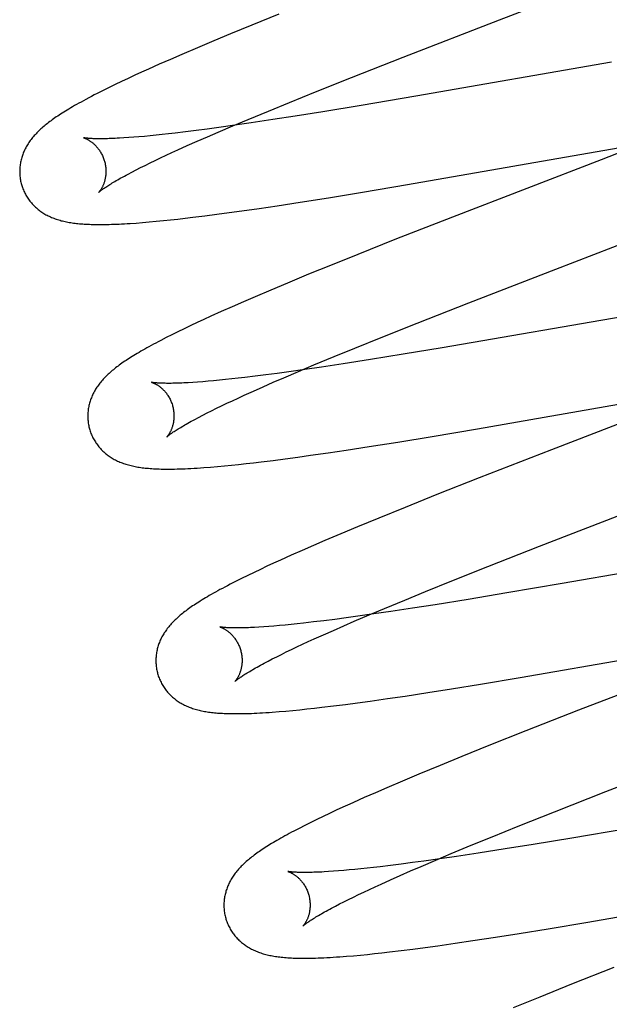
# Model space of a CAD drawing. Header units: inches. Extents: x 0 to 268, y 0 to 174.
# Tile 50 of 85: x 84.061 to 84.198, y 90.05 to 90.279. Entities that reach past the tile are written whole.
import ezdxf

# ---------------------------------------------------------------- set-up
doc = ezdxf.new("R2010")
doc.units = ezdxf.units.IN
doc.header["$LTSCALE"] = 14.749625
doc.header["$MEASUREMENT"] = 0
doc.linetypes.add('HIDDEN', pattern=[0.2, 0.1, -0.1])
doc.layers.add('DEFAULT_2', color=8, linetype='HIDDEN')

msp = doc.modelspace()

# ---------------------------------------------------------------- linework, layer by layer
at = {"layer": 'DEFAULT_2', "color": 8, "linetype": 'HIDDEN'}
for p, q in [((84.12101, 90.28017), (84.11481, 90.27767)), ((84.11481, 90.27767), (84.10981, 90.27561)), ((84.10981, 90.27561), (84.10593, 90.274)), ((84.10216, 90.27241), (84.09852, 90.27085)), ((84.10593, 90.274), (84.10216, 90.27241)), ((84.09852, 90.27085), (84.09588, 90.26971)), ((84.13793, 90.26549), (84.14991, 90.2702)), ((84.09331, 90.26857), (84.09082, 90.26746)), ((84.09588, 90.26971), (84.09331, 90.26857)), ((84.19817, 90.26907), (84.15282, 90.26117)), ((84.08608, 90.26528), (84.08457, 90.26457)), ((84.08762, 90.266), (84.08608, 90.26528)), ((84.0892, 90.26673), (84.08762, 90.266)), ((84.09082, 90.26746), (84.0892, 90.26673)), ((84.12953, 90.26215), (84.13793, 90.26549)), ((84.08168, 90.26317), (84.08029, 90.26248)), ((84.0831, 90.26387), (84.08168, 90.26317)), ((84.08457, 90.26457), (84.0831, 90.26387)), ((84.08029, 90.26248), (84.07892, 90.26179)), ((84.12348, 90.2597), (84.12953, 90.26215)), ((84.15282, 90.26117), (84.14016, 90.25902)), ((84.11861, 90.25771), (84.12348, 90.2597)), ((84.14016, 90.25902), (84.13127, 90.25755)), ((84.11395, 90.25578), (84.11861, 90.25771)), ((84.12483, 90.25652), (84.11964, 90.25571)), ((84.13127, 90.25755), (84.12483, 90.25652)), ((84.10711, 90.25388), (84.10444, 90.25351)), ((84.10694, 90.25281), (84.11037, 90.25427)), ((84.11081, 90.2544), (84.10711, 90.25388)), ((84.11037, 90.25427), (84.11395, 90.25578)), ((84.11465, 90.25496), (84.11081, 90.2544)), ((84.11964, 90.25571), (84.11465, 90.25496)), ((84.08621, 90.25154), (84.0851, 90.25146)), ((84.08737, 90.25162), (84.08621, 90.25154)), ((84.08858, 90.25172), (84.08737, 90.25162)), ((84.08986, 90.25183), (84.08858, 90.25172)), ((84.09118, 90.25196), (84.08986, 90.25183)), ((84.09256, 90.2521), (84.09118, 90.25196)), ((84.09399, 90.25225), (84.09256, 90.2521)), ((84.09547, 90.25241), (84.09399, 90.25225)), ((84.097, 90.25258), (84.09547, 90.25241)), ((84.09938, 90.25287), (84.097, 90.25258)), ((84.10186, 90.25318), (84.09938, 90.25287)), ((84.10444, 90.25351), (84.10186, 90.25318)), ((84.10209, 90.2507), (84.10447, 90.25174)), ((84.10447, 90.25174), (84.10694, 90.25281)), ((84.20927, 90.25168), (84.19578, 90.24641)), ((84.09764, 90.2487), (84.09981, 90.24968)), ((84.09981, 90.24968), (84.10209, 90.2507)), ((84.09361, 90.24683), (84.0949, 90.24744)), ((84.0949, 90.24744), (84.09625, 90.24806)), ((84.09625, 90.24806), (84.09764, 90.2487)), ((84.15085, 90.24064), (84.19979, 90.24915)), ((84.08896, 90.24456), (84.09004, 90.2451)), ((84.09004, 90.2451), (84.09118, 90.24566)), ((84.09118, 90.24566), (84.09237, 90.24624)), ((84.09237, 90.24624), (84.09361, 90.24683)), ((84.19578, 90.24641), (84.16132, 90.23306)), ((84.08606, 90.24306), (84.08697, 90.24354)), ((84.08697, 90.24354), (84.08794, 90.24404)), ((84.08794, 90.24404), (84.08896, 90.24456)), ((84.14043, 90.23888), (84.15085, 90.24064)), ((84.13254, 90.23759), (84.14043, 90.23888)), ((84.11649, 90.23511), (84.12063, 90.23573)), ((84.12063, 90.23573), (84.12596, 90.23655)), ((84.12596, 90.23655), (84.13254, 90.23759)), ((84.10112, 90.23303), (84.10385, 90.23337)), ((84.10385, 90.23337), (84.10664, 90.23373)), ((84.10664, 90.23373), (84.10952, 90.23412)), ((84.10952, 90.23412), (84.11246, 90.23453)), ((84.11246, 90.23453), (84.11649, 90.23511)), ((84.08793, 90.2317), (84.08942, 90.23182)), ((84.08942, 90.23182), (84.09098, 90.23195)), ((84.09098, 90.23195), (84.0926, 90.2321)), ((84.0926, 90.2321), (84.09425, 90.23226)), ((84.09425, 90.23226), (84.09591, 90.23243)), ((84.09591, 90.23243), (84.09761, 90.23262)), ((84.09761, 90.23262), (84.09935, 90.23282)), ((84.09935, 90.23282), (84.10112, 90.23303)), ((84.16132, 90.23306), (84.14798, 90.22784)), ((84.18526, 90.221), (84.20834, 90.22994)), ((84.14798, 90.22784), (84.13934, 90.2244)), ((84.13934, 90.2244), (84.13305, 90.22187)), ((84.13305, 90.22187), (84.12796, 90.21979)), ((84.12796, 90.21979), (84.12303, 90.21776)), ((84.16512, 90.21318), (84.18526, 90.221)), ((84.12303, 90.21776), (84.11922, 90.21615)), ((84.11922, 90.21615), (84.11552, 90.21458)), ((84.11283, 90.21342), (84.11022, 90.21228)), ((84.11552, 90.21458), (84.11283, 90.21342)), ((84.15313, 90.20847), (84.16512, 90.21318)), ((84.22258, 90.21375), (84.15896, 90.20273)), ((84.10769, 90.21115), (84.10524, 90.21005)), ((84.11022, 90.21228), (84.10769, 90.21115)), ((84.10211, 90.20861), (84.10059, 90.20789)), ((84.10366, 90.20933), (84.10211, 90.20861)), ((84.10524, 90.21005), (84.10366, 90.20933)), ((84.14474, 90.20512), (84.15313, 90.20847)), ((84.09762, 90.20646), (84.09622, 90.20576)), ((84.09909, 90.20717), (84.09762, 90.20646)), ((84.10059, 90.20789), (84.09909, 90.20717)), ((84.09489, 90.20509), (84.09364, 90.20445)), ((84.09622, 90.20576), (84.09489, 90.20509)), ((84.13869, 90.20268), (84.14474, 90.20512)), ((84.13384, 90.20069), (84.13869, 90.20268)), ((84.14992, 90.20123), (84.14229, 90.19999)), ((84.15896, 90.20273), (84.14992, 90.20123)), ((84.12919, 90.19876), (84.13384, 90.20069)), ((84.136, 90.199), (84.13096, 90.19824)), ((84.14229, 90.19999), (84.136, 90.199)), ((84.12065, 90.19678), (84.11805, 90.19644)), ((84.12335, 90.19715), (84.12065, 90.19678)), ((84.12221, 90.19579), (84.12562, 90.19725)), ((84.12708, 90.19767), (84.12335, 90.19715)), ((84.12562, 90.19725), (84.12919, 90.19876)), ((84.13096, 90.19824), (84.12708, 90.19767)), ((84.10221, 90.19476), (84.1011, 90.19468)), ((84.10339, 90.19485), (84.10221, 90.19476)), ((84.10462, 90.19495), (84.10339, 90.19485)), ((84.10591, 90.19507), (84.10462, 90.19495)), ((84.10725, 90.19519), (84.10591, 90.19507)), ((84.10865, 90.19534), (84.10725, 90.19519)), ((84.1101, 90.19549), (84.10865, 90.19534)), ((84.11159, 90.19565), (84.1101, 90.19549)), ((84.11314, 90.19583), (84.11159, 90.19565)), ((84.11554, 90.19612), (84.11314, 90.19583)), ((84.11805, 90.19644), (84.11554, 90.19612)), ((84.11739, 90.19369), (84.11975, 90.19473)), ((84.11975, 90.19473), (84.12221, 90.19579)), ((84.11297, 90.1917), (84.11513, 90.19268)), ((84.11513, 90.19268), (84.11739, 90.19369)), ((84.16709, 90.18392), (84.21631, 90.19249)), ((84.10776, 90.18925), (84.10898, 90.18984)), ((84.10898, 90.18984), (84.11026, 90.19044)), ((84.11026, 90.19044), (84.11159, 90.19106)), ((84.11159, 90.19106), (84.11297, 90.1917)), ((84.10339, 90.18708), (84.1044, 90.18759)), ((84.1044, 90.18759), (84.10546, 90.18813)), ((84.10546, 90.18813), (84.10658, 90.18868)), ((84.10658, 90.18868), (84.10776, 90.18925)), ((84.21192, 90.18975), (84.18428, 90.17906)), ((84.10155, 90.18611), (84.10244, 90.18658)), ((84.10244, 90.18658), (84.10339, 90.18708)), ((84.15659, 90.18215), (84.16709, 90.18392)), ((84.142, 90.17979), (84.14863, 90.18085)), ((84.14863, 90.18085), (84.15659, 90.18215)), ((84.1284, 90.17776), (84.13246, 90.17834)), ((84.13246, 90.17834), (84.13663, 90.17897)), ((84.13663, 90.17897), (84.142, 90.17979)), ((84.18428, 90.17906), (84.16752, 90.17252)), ((84.11519, 90.17603), (84.11697, 90.17624)), ((84.11697, 90.17624), (84.11972, 90.17659)), ((84.11972, 90.17659), (84.12254, 90.17695)), ((84.12254, 90.17695), (84.12543, 90.17734)), ((84.12543, 90.17734), (84.1284, 90.17776)), ((84.10521, 90.17503), (84.10681, 90.17516)), ((84.10681, 90.17516), (84.10842, 90.17531)), ((84.10842, 90.17531), (84.11005, 90.17547)), ((84.11005, 90.17547), (84.11172, 90.17564)), ((84.11172, 90.17564), (84.11343, 90.17583)), ((84.11343, 90.17583), (84.11519, 90.17603)), ((84.16752, 90.17252), (84.15772, 90.16864)), ((84.15772, 90.16864), (84.15033, 90.16568)), ((84.15033, 90.16568), (84.1442, 90.16319)), ((84.1442, 90.16319), (84.13927, 90.16115)), ((84.13927, 90.16115), (84.13545, 90.15955)), ((84.13174, 90.15798), (84.12905, 90.15682)), ((84.13545, 90.15955), (84.13174, 90.15798)), ((84.12643, 90.15567), (84.12389, 90.15455)), ((84.12905, 90.15682), (84.12643, 90.15567)), ((84.16955, 90.15193), (84.18153, 90.15663)), ((84.23446, 90.15629), (84.18675, 90.14799)), ((84.12143, 90.15344), (84.11984, 90.15271)), ((84.12389, 90.15455), (84.12143, 90.15344)), ((84.11677, 90.15128), (84.11529, 90.15058)), ((84.11829, 90.15199), (84.11677, 90.15128)), ((84.11984, 90.15271), (84.11829, 90.15199)), ((84.16115, 90.14858), (84.16955, 90.15193)), ((84.1124, 90.14916), (84.11102, 90.14847)), ((84.11383, 90.14987), (84.1124, 90.14916)), ((84.11529, 90.15058), (84.11383, 90.14987)), ((84.11102, 90.14847), (84.10972, 90.14781)), ((84.15509, 90.14613), (84.16115, 90.14858)), ((84.18675, 90.14799), (84.17395, 90.1458)), ((84.14556, 90.14221), (84.15023, 90.14415)), ((84.15023, 90.14415), (84.15509, 90.14613)), ((84.16493, 90.1443), (84.15731, 90.14308)), ((84.17395, 90.1458), (84.16493, 90.1443)), ((84.14198, 90.1407), (84.14556, 90.14221)), ((84.15206, 90.14226), (84.14701, 90.14149)), ((84.15731, 90.14308), (84.15206, 90.14226)), ((84.13403, 90.13967), (84.13151, 90.13935)), ((84.13665, 90.14002), (84.13403, 90.13967)), ((84.13936, 90.14039), (84.13665, 90.14002)), ((84.13855, 90.13924), (84.14198, 90.1407)), ((84.14311, 90.14092), (84.13936, 90.14039)), ((84.14701, 90.14149), (84.14311, 90.14092)), ((84.11754, 90.13794), (84.11644, 90.13786)), ((84.11869, 90.13802), (84.11754, 90.13794)), ((84.11991, 90.13812), (84.11869, 90.13802)), ((84.12118, 90.13823), (84.11991, 90.13812)), ((84.1225, 90.13835), (84.12118, 90.13823)), ((84.12388, 90.13849), (84.1225, 90.13835)), ((84.1253, 90.13863), (84.12388, 90.13849)), ((84.12678, 90.1388), (84.1253, 90.13863)), ((84.1291, 90.13906), (84.12678, 90.1388)), ((84.13151, 90.13935), (84.1291, 90.13906)), ((84.1337, 90.13712), (84.13608, 90.13817)), ((84.13608, 90.13817), (84.13855, 90.13924)), ((84.12785, 90.13449), (84.12924, 90.13513)), ((84.12924, 90.13513), (84.13142, 90.13611)), ((84.13142, 90.13611), (84.1337, 90.13712)), ((84.17699, 90.12613), (84.23198, 90.13567)), ((84.12278, 90.13209), (84.12397, 90.13267)), ((84.12397, 90.13267), (84.12521, 90.13326)), ((84.12521, 90.13326), (84.12651, 90.13387)), ((84.12651, 90.13387), (84.12785, 90.13449)), ((84.22728, 90.1328), (84.19055, 90.11856)), ((84.11856, 90.12997), (84.11953, 90.13047)), ((84.11953, 90.13047), (84.12056, 90.13099)), ((84.12056, 90.13099), (84.12164, 90.13153)), ((84.12164, 90.13153), (84.12278, 90.13209)), ((84.11765, 90.12949), (84.11856, 90.12997)), ((84.1678, 90.12461), (84.17699, 90.12613)), ((84.15564, 90.12267), (84.16109, 90.12352)), ((84.16109, 90.12352), (84.1678, 90.12461)), ((84.14224, 90.12069), (84.14623, 90.12126)), ((84.14623, 90.12126), (84.15035, 90.12186)), ((84.15035, 90.12186), (84.15564, 90.12267)), ((84.12757, 90.11886), (84.12928, 90.11905)), ((84.12928, 90.11905), (84.13103, 90.11925)), ((84.13103, 90.11925), (84.13372, 90.11957)), ((84.13372, 90.11957), (84.13648, 90.11992)), ((84.13648, 90.11992), (84.13932, 90.12029)), ((84.13932, 90.12029), (84.14224, 90.12069)), ((84.12108, 90.11824), (84.12265, 90.11838)), ((84.12265, 90.11838), (84.12425, 90.11852)), ((84.12425, 90.11852), (84.12589, 90.11868)), ((84.12589, 90.11868), (84.12757, 90.11886)), ((84.19055, 90.11856), (84.17836, 90.11378)), ((84.17836, 90.11378), (84.16975, 90.11035)), ((84.16975, 90.11035), (84.16349, 90.10782)), ((84.16349, 90.10782), (84.15844, 90.10576)), ((84.19693, 90.09969), (84.21704, 90.10749)), ((84.15844, 90.10576), (84.15354, 90.10373)), ((84.15354, 90.10373), (84.14975, 90.10213)), ((84.14975, 90.10213), (84.14609, 90.10057)), ((84.14343, 90.09941), (84.14085, 90.09828)), ((84.14609, 90.10057), (84.14343, 90.09941)), ((84.18495, 90.09498), (84.19693, 90.09969)), ((84.13592, 90.09605), (84.13435, 90.09533)), ((84.14085, 90.09828), (84.13834, 90.09716)), ((84.13134, 90.09391), (84.12988, 90.09321)), ((84.13283, 90.09462), (84.13134, 90.09391)), ((84.13435, 90.09533), (84.13283, 90.09462)), ((84.17656, 90.09164), (84.18495, 90.09498)), ((84.12704, 90.0918), (84.12574, 90.09113)), ((84.12844, 90.0925), (84.12704, 90.0918)), ((84.12988, 90.09321), (84.12844, 90.0925)), ((84.17052, 90.08919), (84.17656, 90.09164)), ((84.16566, 90.08721), (84.17052, 90.08919)), ((84.20176, 90.09106), (84.18904, 90.08889)), ((84.16101, 90.08527), (84.16566, 90.08721)), ((84.18007, 90.08741), (84.17357, 90.08636)), ((84.18904, 90.08889), (84.18007, 90.08741)), ((84.15744, 90.08377), (84.16101, 90.08527)), ((84.16229, 90.08462), (84.15842, 90.08406)), ((84.1673, 90.08538), (84.16229, 90.08462)), ((84.17357, 90.08636), (84.1673, 90.08538)), ((84.14694, 90.08252), (84.14454, 90.08223)), ((84.14943, 90.08283), (84.14694, 90.08252)), ((84.15202, 90.08317), (84.14943, 90.08283)), ((84.15156, 90.08124), (84.15402, 90.08231)), ((84.15471, 90.08353), (84.15202, 90.08317)), ((84.15402, 90.08231), (84.15744, 90.08377)), ((84.15842, 90.08406), (84.15471, 90.08353)), ((84.13369, 90.08117), (84.13258, 90.08109)), ((84.13486, 90.08126), (84.13369, 90.08117)), ((84.13608, 90.08136), (84.13486, 90.08126)), ((84.13736, 90.08147), (84.13608, 90.08136)), ((84.1387, 90.0816), (84.13736, 90.08147)), ((84.14008, 90.08174), (84.1387, 90.0816)), ((84.14152, 90.08189), (84.14008, 90.08174)), ((84.14301, 90.08205), (84.14152, 90.08189)), ((84.14454, 90.08223), (84.14301, 90.08205)), ((84.14693, 90.07919), (84.14919, 90.0802)), ((84.14919, 90.0802), (84.15156, 90.08124)), ((84.19269, 90.06933), (84.25538, 90.08019)), ((84.14338, 90.07758), (84.14476, 90.07821)), ((84.14476, 90.07821), (84.14693, 90.07919)), ((84.13835, 90.07519), (84.13953, 90.07576)), ((84.13953, 90.07576), (84.14076, 90.07635)), ((84.14076, 90.07635), (84.14205, 90.07696)), ((84.14205, 90.07696), (84.14338, 90.07758)), ((84.13417, 90.07308), (84.13513, 90.07358)), ((84.13513, 90.07358), (84.13615, 90.0741)), ((84.13615, 90.0741), (84.13722, 90.07463)), ((84.13722, 90.07463), (84.13835, 90.07519)), ((84.13327, 90.0726), (84.13417, 90.07308)), ((84.18349, 90.0678), (84.19269, 90.06933)), ((84.17132, 90.06586), (84.17677, 90.06672)), ((84.17677, 90.06672), (84.18349, 90.0678)), ((84.15792, 90.06388), (84.16191, 90.06445)), ((84.16191, 90.06445), (84.16603, 90.06506)), ((84.16603, 90.06506), (84.17132, 90.06586)), ((84.13834, 90.06157), (84.13995, 90.06172)), ((84.13995, 90.06172), (84.14158, 90.06188)), ((84.14158, 90.06188), (84.14325, 90.06206)), ((84.14325, 90.06206), (84.14496, 90.06224)), ((84.14496, 90.06224), (84.14671, 90.06244)), ((84.14671, 90.06244), (84.1494, 90.06276)), ((84.1494, 90.06276), (84.15216, 90.06311)), ((84.15216, 90.06311), (84.155, 90.06349)), ((84.155, 90.06349), (84.15792, 90.06388)), ((84.13675, 90.06144), (84.13834, 90.06157)), ((84.19875, 90.0588), (84.18894, 90.05492)), ((84.18894, 90.05492), (84.18155, 90.05195)), ((84.18155, 90.05195), (84.17543, 90.04946))]:
    msp.add_line(p, q, dxfattribs=at)
for points in [[(84.14991, 90.2702), (84.17226, 90.27887), (84.19722, 90.28855)], [(84.07892, 90.26179), (84.07824, 90.26144), (84.07757, 90.26109), (84.07693, 90.26075), (84.07631, 90.26042), (84.07573, 90.26011), (84.07517, 90.2598), (84.07465, 90.25951), (84.07414, 90.25923), (84.07366, 90.25896), (84.0732, 90.25869), (84.07276, 90.25843), (84.07234, 90.25818), (84.07193, 90.25793), (84.07154, 90.25769), (84.07116, 90.25746), (84.07079, 90.25722), (84.07043, 90.257), (84.07008, 90.25677), (84.06974, 90.25655), (84.06942, 90.25633), (84.0691, 90.25611), (84.06879, 90.25589), (84.06849, 90.25568), (84.0682, 90.25546), (84.06791, 90.25525), (84.06763, 90.25504), (84.06736, 90.25483), (84.06709, 90.25462), (84.06683, 90.2544), (84.06657, 90.25419), (84.06632, 90.25398)], [(84.06632, 90.25398), (84.06608, 90.25376), (84.06584, 90.25355), (84.0656, 90.25333), (84.06537, 90.25311), (84.06515, 90.25289), (84.06493, 90.25267), (84.06472, 90.25245), (84.06451, 90.25222), (84.06431, 90.252), (84.06411, 90.25177), (84.06392, 90.25154), (84.06373, 90.25131), (84.06356, 90.25108), (84.06338, 90.25085), (84.06321, 90.25061), (84.06305, 90.25037), (84.0629, 90.25013), (84.06274, 90.24989), (84.0626, 90.24965), (84.06246, 90.2494), (84.06232, 90.24915), (84.0622, 90.2489), (84.06208, 90.24865), (84.06196, 90.2484), (84.06185, 90.24815), (84.06175, 90.2479), (84.06166, 90.24765), (84.06157, 90.2474), (84.06148, 90.24714), (84.0614, 90.24689), (84.06133, 90.24663), (84.06126, 90.24637), (84.0612, 90.2461), (84.06115, 90.24584), (84.0611, 90.24557), (84.06106, 90.2453), (84.06102, 90.24503), (84.06099, 90.24476), (84.06097, 90.24448), (84.06095, 90.24421), (84.06094, 90.24393), (84.06093, 90.24366), (84.06094, 90.24338), (84.06095, 90.2431), (84.06097, 90.24283), (84.06099, 90.24255), (84.06102, 90.24227), (84.06106, 90.242), (84.0611, 90.24172), (84.06115, 90.24145), (84.06121, 90.24117), (84.06128, 90.2409), (84.06134, 90.24067)], [(84.07576, 90.2515), (84.07575, 90.2515), (84.07574, 90.2515), (84.07575, 90.2515), (84.07577, 90.25149), (84.07579, 90.25149), (84.07582, 90.25148), (84.07586, 90.25147), (84.07591, 90.25145), (84.07596, 90.25143), (84.07601, 90.25141), (84.07608, 90.25139), (84.07614, 90.25136), (84.07622, 90.25133), (84.07629, 90.2513), (84.07637, 90.25126), (84.07646, 90.25122), (84.07655, 90.25117), (84.07664, 90.25112), (84.07674, 90.25107), (84.07684, 90.25102), (84.07695, 90.25095), (84.07705, 90.25089), (84.07716, 90.25082), (84.07728, 90.25074), (84.07739, 90.25066), (84.07751, 90.25058), (84.07763, 90.25049), (84.07775, 90.2504), (84.07788, 90.25029), (84.078, 90.25019), (84.07813, 90.25008), (84.07826, 90.24996), (84.07839, 90.24983), (84.07852, 90.2497), (84.07865, 90.24956), (84.07878, 90.24942), (84.07891, 90.24926), (84.07904, 90.2491), (84.07917, 90.24894), (84.0793, 90.24877), (84.07942, 90.24859), (84.07955, 90.2484), (84.07967, 90.24821), (84.07979, 90.24801), (84.0799, 90.2478), (84.08001, 90.24759), (84.08011, 90.24738), (84.08021, 90.24716), (84.0803, 90.24693), (84.08039, 90.2467), (84.08047, 90.24647), (84.08055, 90.24624), (84.08061, 90.24603)], [(84.0851, 90.25146), (84.08406, 90.2514), (84.08356, 90.25137), (84.08308, 90.25135), (84.08261, 90.25133), (84.08216, 90.25131), (84.08172, 90.2513), (84.0813, 90.25128), (84.0809, 90.25128), (84.08051, 90.25127), (84.08013, 90.25126), (84.07977, 90.25126), (84.07943, 90.25126), (84.07911, 90.25126), (84.0788, 90.25127), (84.0785, 90.25127), (84.07823, 90.25128), (84.07797, 90.25129), (84.07772, 90.2513), (84.07749, 90.25131), (84.07728, 90.25133), (84.07708, 90.25134), (84.0769, 90.25135), (84.07673, 90.25137), (84.07658, 90.25138), (84.07644, 90.2514), (84.07632, 90.25141), (84.0762, 90.25142), (84.07611, 90.25144), (84.07602, 90.25145), (84.07595, 90.25146), (84.07589, 90.25147), (84.07584, 90.25148), (84.0758, 90.25149), (84.07576, 90.2515)], [(84.08061, 90.24603), (84.08067, 90.24582), (84.08072, 90.24558), (84.08077, 90.24533), (84.08082, 90.24509), (84.08085, 90.24485), (84.08088, 90.24461), (84.0809, 90.24437), (84.08092, 90.24413), (84.08093, 90.2439), (84.08093, 90.24367), (84.08092, 90.24344), (84.08091, 90.24321), (84.0809, 90.24299), (84.08088, 90.24278), (84.08085, 90.24257), (84.08082, 90.24237), (84.08079, 90.24217), (84.08075, 90.24198), (84.08071, 90.24179), (84.08067, 90.24161), (84.08062, 90.24144), (84.08057, 90.24127), (84.08052, 90.2411), (84.08046, 90.24095), (84.08041, 90.2408), (84.08035, 90.24065), (84.0803, 90.24051), (84.08024, 90.24038), (84.08018, 90.24025), (84.08012, 90.24013), (84.08006, 90.24002), (84.08001, 90.2399), (84.07995, 90.2398), (84.07989, 90.2397), (84.07984, 90.2396), (84.07978, 90.23951), (84.07973, 90.23943), (84.07967, 90.23935), (84.07962, 90.23928), (84.07957, 90.23921), (84.07953, 90.23915), (84.07948, 90.23909), (84.07944, 90.23904), (84.07941, 90.23899), (84.07937, 90.23895), (84.07934, 90.23892), (84.07932, 90.23889), (84.0793, 90.23886), (84.07928, 90.23885), (84.07927, 90.23884), (84.07927, 90.23883)], [(84.07927, 90.23883), (84.07928, 90.23884), (84.07929, 90.23886), (84.07931, 90.23888), (84.07935, 90.23891), (84.07939, 90.23894), (84.07944, 90.23898), (84.07949, 90.23903), (84.07956, 90.23909), (84.07964, 90.23915), (84.07974, 90.23922), (84.07984, 90.2393), (84.07995, 90.23939), (84.08008, 90.23948), (84.08022, 90.23958), (84.08037, 90.23969), (84.08054, 90.23981), (84.08072, 90.23993), (84.08092, 90.24006), (84.08113, 90.2402), (84.08135, 90.24035), (84.08159, 90.2405), (84.08184, 90.24066), (84.08211, 90.24082), (84.0824, 90.241), (84.08269, 90.24118), (84.08301, 90.24136), (84.08334, 90.24155), (84.08368, 90.24175), (84.08404, 90.24196), (84.08441, 90.24217), (84.0848, 90.24238), (84.08521, 90.2426), (84.08562, 90.24283), (84.08606, 90.24306)], [(84.06134, 90.24067), (84.06141, 90.24045), (84.06149, 90.24018), (84.06158, 90.23992), (84.06168, 90.23965), (84.06178, 90.2394), (84.06189, 90.23914), (84.06201, 90.23889), (84.06213, 90.23864), (84.06226, 90.23839), (84.06239, 90.23815), (84.06253, 90.23791), (84.06268, 90.23768), (84.06283, 90.23745), (84.06298, 90.23722), (84.06314, 90.237), (84.06331, 90.23678), (84.06348, 90.23657), (84.06365, 90.23636), (84.06383, 90.23616), (84.06402, 90.23596), (84.0642, 90.23576), (84.0644, 90.23558), (84.06459, 90.23539), (84.06479, 90.23521), (84.06499, 90.23504), (84.0652, 90.23487), (84.06541, 90.2347), (84.06563, 90.23454), (84.06585, 90.23438), (84.06607, 90.23423), (84.06631, 90.23407), (84.06654, 90.23393), (84.06678, 90.23378), (84.06703, 90.23364), (84.06728, 90.23351), (84.06754, 90.23338), (84.06779, 90.23326), (84.06805, 90.23314), (84.06832, 90.23302), (84.06859, 90.23291), (84.06886, 90.2328), (84.06913, 90.2327), (84.06942, 90.2326), (84.0697, 90.23251), (84.06999, 90.23242), (84.07028, 90.23234), (84.07058, 90.23225), (84.07088, 90.23218), (84.07118, 90.23211), (84.07149, 90.23204), (84.0718, 90.23197), (84.07211, 90.23191), (84.07243, 90.23185), (84.07276, 90.2318), (84.07309, 90.23175), (84.07342, 90.2317), (84.07376, 90.23166), (84.0741, 90.23162), (84.07445, 90.23158), (84.07481, 90.23155), (84.07517, 90.23151), (84.07554, 90.23148), (84.07592, 90.23146), (84.0763, 90.23144), (84.0767, 90.23142), (84.0771, 90.2314), (84.07751, 90.23138), (84.07793, 90.23137), (84.07836, 90.23136), (84.0788, 90.23136), (84.07926, 90.23135), (84.07972, 90.23135), (84.0802, 90.23135), (84.08069, 90.23136), (84.0812, 90.23137), (84.08172, 90.23138), (84.08226, 90.2314), (84.08281, 90.23142), (84.08338, 90.23144), (84.08397, 90.23146), (84.08458, 90.23149), (84.08521, 90.23153), (84.08586, 90.23156), (84.08653, 90.23161), (84.08793, 90.2317)], [(84.09364, 90.20445), (84.09305, 90.20414), (84.09248, 90.20384), (84.09194, 90.20354), (84.09141, 90.20326), (84.0909, 90.20298), (84.09041, 90.20271), (84.08994, 90.20244), (84.08948, 90.20218), (84.08904, 90.20192), (84.08861, 90.20167), (84.08819, 90.20143), (84.08779, 90.20119), (84.0874, 90.20095), (84.08703, 90.20072), (84.08666, 90.20048), (84.0863, 90.20026), (84.08595, 90.20003), (84.08561, 90.19981), (84.08528, 90.19959), (84.08496, 90.19937), (84.08465, 90.19915), (84.08434, 90.19893), (84.08404, 90.19871), (84.08375, 90.1985), (84.08347, 90.19829), (84.08319, 90.19807), (84.08292, 90.19786), (84.08266, 90.19764), (84.0824, 90.19743), (84.08215, 90.19722)], [(84.08215, 90.19722), (84.0819, 90.197), (84.08166, 90.19679), (84.08142, 90.19657), (84.08119, 90.19635), (84.08097, 90.19613), (84.08075, 90.19591), (84.08053, 90.19569), (84.08033, 90.19546), (84.08012, 90.19524), (84.07992, 90.19501), (84.07973, 90.19478), (84.07955, 90.19455), (84.07937, 90.19432), (84.07919, 90.19408), (84.07902, 90.19385), (84.07886, 90.19361), (84.0787, 90.19337), (84.07855, 90.19312), (84.0784, 90.19288), (84.07826, 90.19263), (84.07813, 90.19238), (84.078, 90.19213), (84.07788, 90.19188), (84.07776, 90.19163), (84.07765, 90.19138), (84.07755, 90.19113), (84.07745, 90.19088), (84.07736, 90.19063), (84.07728, 90.19037), (84.0772, 90.19011), (84.07713, 90.18985), (84.07706, 90.18959), (84.077, 90.18933), (84.07694, 90.18906), (84.07689, 90.18879), (84.07685, 90.18852), (84.07681, 90.18825), (84.07678, 90.18798), (84.07676, 90.1877), (84.07674, 90.18743), (84.07673, 90.18715), (84.07673, 90.18688), (84.07673, 90.1866), (84.07674, 90.18632), (84.07676, 90.18604), (84.07678, 90.18576), (84.07681, 90.18549), (84.07685, 90.18521), (84.07689, 90.18493), (84.07695, 90.18466), (84.077, 90.18439), (84.07707, 90.18411), (84.07713, 90.18388)], [(84.09156, 90.1947), (84.09155, 90.19471), (84.09154, 90.19471), (84.09154, 90.19471), (84.09156, 90.1947), (84.09158, 90.1947), (84.09161, 90.19469), (84.09164, 90.19468), (84.09169, 90.19466), (84.09174, 90.19465), (84.09179, 90.19462), (84.09185, 90.1946), (84.09192, 90.19457), (84.09199, 90.19454), (84.09207, 90.19451), (84.09215, 90.19447), (84.09224, 90.19443), (84.09233, 90.19439), (84.09242, 90.19434), (84.09252, 90.19429), (84.09262, 90.19423), (84.09272, 90.19417), (84.09283, 90.19411), (84.09294, 90.19404), (84.09305, 90.19396), (84.09317, 90.19388), (84.09329, 90.1938), (84.09341, 90.19371), (84.09353, 90.19361), (84.09365, 90.19351), (84.09378, 90.19341), (84.09391, 90.19329), (84.09404, 90.19318), (84.09417, 90.19305), (84.0943, 90.19292), (84.09443, 90.19278), (84.09456, 90.19264), (84.09469, 90.19248), (84.09482, 90.19232), (84.09495, 90.19216), (84.09508, 90.19198), (84.09521, 90.1918), (84.09533, 90.19162), (84.09545, 90.19142), (84.09557, 90.19122), (84.09569, 90.19102), (84.0958, 90.19081), (84.0959, 90.19059), (84.096, 90.19037), (84.09609, 90.19015), (84.09618, 90.18992), (84.09626, 90.18968), (84.09634, 90.18944), (84.0964, 90.18924)], [(84.1011, 90.19468), (84.10004, 90.19462), (84.09953, 90.19459), (84.09904, 90.19457), (84.09856, 90.19455), (84.0981, 90.19453), (84.09766, 90.19451), (84.09723, 90.1945), (84.09682, 90.19449), (84.09642, 90.19448), (84.09604, 90.19447), (84.09568, 90.19447), (84.09533, 90.19447), (84.095, 90.19447), (84.09468, 90.19448), (84.09438, 90.19448), (84.0941, 90.19449), (84.09383, 90.1945), (84.09358, 90.19451), (84.09335, 90.19452), (84.09313, 90.19453), (84.09293, 90.19454), (84.09274, 90.19456), (84.09257, 90.19457), (84.09241, 90.19459), (84.09227, 90.1946), (84.09214, 90.19462), (84.09202, 90.19463), (84.09192, 90.19464), (84.09183, 90.19466), (84.09176, 90.19467), (84.09169, 90.19468), (84.09164, 90.19469), (84.0916, 90.1947), (84.09157, 90.1947), (84.09156, 90.1947)], [(84.0964, 90.18924), (84.09646, 90.18903), (84.09651, 90.18878), (84.09656, 90.18854), (84.09661, 90.1883), (84.09664, 90.18805), (84.09667, 90.18781), (84.09669, 90.18757), (84.09671, 90.18734), (84.09672, 90.1871), (84.09672, 90.18687), (84.09671, 90.18664), (84.0967, 90.18642), (84.09669, 90.1862), (84.09667, 90.18598), (84.09664, 90.18577), (84.09661, 90.18557), (84.09658, 90.18537), (84.09654, 90.18518), (84.0965, 90.18499), (84.09645, 90.18481), (84.09641, 90.18464), (84.09636, 90.18447), (84.09631, 90.1843), (84.09625, 90.18415), (84.0962, 90.184), (84.09614, 90.18385), (84.09608, 90.18372), (84.09603, 90.18358), (84.09597, 90.18346), (84.09591, 90.18333), (84.09585, 90.18322), (84.09579, 90.18311), (84.09574, 90.183), (84.09568, 90.1829), (84.09562, 90.18281), (84.09557, 90.18272), (84.09551, 90.18263), (84.09546, 90.18255), (84.09541, 90.18248), (84.09536, 90.18241), (84.09532, 90.18235), (84.09527, 90.18229), (84.09523, 90.18224), (84.09519, 90.1822), (84.09516, 90.18216), (84.09513, 90.18212), (84.09511, 90.18209), (84.09509, 90.18207), (84.09507, 90.18205), (84.09506, 90.18204), (84.09506, 90.18204)], [(84.09506, 90.18204), (84.09507, 90.18205), (84.09509, 90.18207), (84.09511, 90.18209), (84.09515, 90.18212), (84.09519, 90.18216), (84.09524, 90.1822), (84.0953, 90.18225), (84.09537, 90.18231), (84.09546, 90.18238), (84.09555, 90.18245), (84.09566, 90.18253), (84.09578, 90.18262), (84.09591, 90.18272), (84.09605, 90.18282), (84.09621, 90.18293), (84.09638, 90.18305), (84.09656, 90.18318), (84.09676, 90.18331), (84.09698, 90.18345), (84.09721, 90.1836), (84.09745, 90.18375), (84.09771, 90.18391), (84.09798, 90.18408), (84.09827, 90.18426), (84.09858, 90.18444), (84.09889, 90.18463), (84.09923, 90.18482), (84.09958, 90.18502), (84.09994, 90.18523), (84.10032, 90.18544), (84.10071, 90.18566), (84.10112, 90.18588), (84.10155, 90.18611)], [(84.07713, 90.18388), (84.0772, 90.18365), (84.07728, 90.18338), (84.07737, 90.18312), (84.07747, 90.18286), (84.07758, 90.1826), (84.07769, 90.18234), (84.0778, 90.18208), (84.07793, 90.18183), (84.07806, 90.18159), (84.07819, 90.18134), (84.07833, 90.1811), (84.07848, 90.18087), (84.07863, 90.18064), (84.07879, 90.18041), (84.07895, 90.18019), (84.07912, 90.17997), (84.07929, 90.17975), (84.07947, 90.17955), (84.07965, 90.17934), (84.07983, 90.17914), (84.08002, 90.17895), (84.08022, 90.17876), (84.08041, 90.17857), (84.08061, 90.17839), (84.08082, 90.17822), (84.08103, 90.17805), (84.08124, 90.17788), (84.08146, 90.17772), (84.08168, 90.17756), (84.08191, 90.1774), (84.08215, 90.17725), (84.08238, 90.17711), (84.08263, 90.17696), (84.08288, 90.17682), (84.08313, 90.17669), (84.08339, 90.17656), (84.08365, 90.17643), (84.08391, 90.17632), (84.08418, 90.1762), (84.08445, 90.17609), (84.08472, 90.17598), (84.085, 90.17588), (84.08529, 90.17579), (84.08557, 90.17569), (84.08587, 90.1756), (84.08616, 90.17552), (84.08646, 90.17544), (84.08676, 90.17536), (84.08707, 90.17529), (84.08738, 90.17522), (84.0877, 90.17516), (84.08802, 90.1751), (84.08834, 90.17504), (84.08867, 90.17499), (84.08901, 90.17494), (84.08935, 90.17489), (84.0897, 90.17485), (84.09005, 90.17481), (84.09042, 90.17477), (84.09079, 90.17474), (84.09117, 90.17471), (84.09157, 90.17468), (84.09197, 90.17465), (84.09239, 90.17463), (84.09283, 90.17461), (84.09328, 90.17459), (84.09374, 90.17458), (84.09421, 90.17457), (84.09471, 90.17456), (84.09521, 90.17456), (84.09574, 90.17456), (84.09628, 90.17457), (84.09684, 90.17458), (84.09743, 90.17459), (84.09803, 90.1746), (84.09865, 90.17463), (84.0993, 90.17465), (84.09997, 90.17468), (84.10066, 90.17472), (84.10138, 90.17476), (84.10212, 90.1748), (84.10287, 90.17485), (84.10364, 90.17491), (84.10521, 90.17503)], [(84.18153, 90.15663), (84.205, 90.16573), (84.22884, 90.17499)], [(84.10972, 90.14781), (84.10911, 90.14749), (84.10851, 90.14717), (84.10794, 90.14687), (84.10739, 90.14657), (84.10686, 90.14628), (84.10635, 90.146), (84.10585, 90.14572), (84.10537, 90.14545), (84.10491, 90.14518), (84.10447, 90.14492), (84.10404, 90.14467), (84.10362, 90.14442), (84.10322, 90.14417), (84.10283, 90.14393), (84.10245, 90.14369), (84.10208, 90.14346), (84.10173, 90.14323), (84.10138, 90.143), (84.10105, 90.14278), (84.10072, 90.14256), (84.10041, 90.14233), (84.1001, 90.14212), (84.0998, 90.1419), (84.09951, 90.14168), (84.09923, 90.14147), (84.09895, 90.14126), (84.09868, 90.14104), (84.09842, 90.14083), (84.09816, 90.14062), (84.09791, 90.1404)], [(84.09791, 90.1404), (84.09766, 90.14019), (84.09742, 90.13997), (84.09719, 90.13975), (84.09696, 90.13954), (84.09674, 90.13932), (84.09652, 90.1391), (84.0963, 90.13887), (84.0961, 90.13865), (84.09589, 90.13842), (84.0957, 90.1382), (84.09551, 90.13797), (84.09532, 90.13774), (84.09514, 90.13751), (84.09497, 90.13727), (84.0948, 90.13704), (84.09464, 90.1368), (84.09448, 90.13656), (84.09433, 90.13632), (84.09418, 90.13607), (84.09404, 90.13582), (84.09391, 90.13558), (84.09378, 90.13533), (84.09366, 90.13508), (84.09355, 90.13483), (84.09344, 90.13458), (84.09334, 90.13433), (84.09324, 90.13407), (84.09315, 90.13382), (84.09307, 90.13357), (84.09299, 90.13331), (84.09291, 90.13305), (84.09285, 90.13279), (84.09279, 90.13252), (84.09273, 90.13226), (84.09268, 90.13199), (84.09264, 90.13172), (84.0926, 90.13145), (84.09257, 90.13118), (84.09255, 90.13091), (84.09253, 90.13063), (84.09252, 90.13035), (84.09252, 90.13008), (84.09252, 90.1298), (84.09253, 90.12952), (84.09255, 90.12925), (84.09257, 90.12897), (84.0926, 90.12869), (84.09264, 90.12842), (84.09268, 90.12814), (84.09274, 90.12787), (84.09279, 90.12759), (84.09286, 90.12732), (84.09292, 90.12709)], [(84.10735, 90.13791), (84.10734, 90.13791), (84.10733, 90.13792), (84.10733, 90.13792), (84.10733, 90.13792), (84.10734, 90.13791), (84.10737, 90.13791), (84.1074, 90.1379), (84.10743, 90.13789), (84.10747, 90.13787), (84.10752, 90.13786), (84.10758, 90.13784), (84.10764, 90.13781), (84.10771, 90.13779), (84.10778, 90.13776), (84.10786, 90.13772), (84.10794, 90.13769), (84.10802, 90.13765), (84.10811, 90.1376), (84.10821, 90.13755), (84.1083, 90.1375), (84.1084, 90.13744), (84.10851, 90.13738), (84.10861, 90.13732), (84.10872, 90.13725), (84.10884, 90.13718), (84.10895, 90.1371), (84.10907, 90.13701), (84.10919, 90.13692), (84.10931, 90.13683), (84.10944, 90.13673), (84.10957, 90.13662), (84.10969, 90.13651), (84.10982, 90.13639), (84.10995, 90.13626), (84.11008, 90.13613), (84.11022, 90.13599), (84.11035, 90.13585), (84.11048, 90.1357), (84.11061, 90.13554), (84.11074, 90.13537), (84.11087, 90.1352), (84.111, 90.13502), (84.11112, 90.13483), (84.11124, 90.13464), (84.11136, 90.13444), (84.11147, 90.13423), (84.11158, 90.13402), (84.11169, 90.1338), (84.11179, 90.13358), (84.11188, 90.13336), (84.11197, 90.13313), (84.11205, 90.13289), (84.11213, 90.13265), (84.11219, 90.13245)], [(84.11644, 90.13786), (84.11541, 90.13781), (84.11491, 90.13778), (84.11443, 90.13776), (84.11397, 90.13774), (84.11352, 90.13772), (84.11309, 90.13771), (84.11268, 90.1377), (84.11228, 90.13769), (84.11189, 90.13768), (84.11153, 90.13768), (84.11117, 90.13768), (84.11084, 90.13768), (84.11052, 90.13768), (84.11022, 90.13769), (84.10993, 90.1377), (84.10966, 90.1377), (84.10941, 90.13771), (84.10917, 90.13773), (84.10895, 90.13774), (84.10874, 90.13775), (84.10855, 90.13776), (84.10838, 90.13778), (84.10822, 90.13779), (84.10807, 90.13781), (84.10794, 90.13782), (84.10783, 90.13784), (84.10772, 90.13785), (84.10763, 90.13786), (84.10756, 90.13788), (84.10749, 90.13789), (84.10744, 90.1379), (84.10739, 90.1379), (84.10736, 90.13791), (84.10735, 90.13791)], [(84.11219, 90.13245), (84.11225, 90.13224), (84.1123, 90.13199), (84.11235, 90.13175), (84.1124, 90.13151), (84.11243, 90.13127), (84.11246, 90.13103), (84.11248, 90.13079), (84.1125, 90.13055), (84.11251, 90.13032), (84.11251, 90.13008), (84.11251, 90.12986), (84.1125, 90.12963), (84.11248, 90.12941), (84.11246, 90.1292), (84.11243, 90.12899), (84.1124, 90.12878), (84.11237, 90.12859), (84.11233, 90.12839), (84.11229, 90.12821), (84.11225, 90.12803), (84.1122, 90.12785), (84.11215, 90.12768), (84.1121, 90.12752), (84.11205, 90.12737), (84.11199, 90.12722), (84.11194, 90.12707), (84.11188, 90.12693), (84.11182, 90.1268), (84.11176, 90.12667), (84.1117, 90.12655), (84.11165, 90.12643), (84.11159, 90.12632), (84.11153, 90.12622), (84.11147, 90.12612), (84.11142, 90.12602), (84.11136, 90.12593), (84.11131, 90.12585), (84.11125, 90.12577), (84.1112, 90.12569), (84.11116, 90.12563), (84.11111, 90.12556), (84.11107, 90.12551), (84.11103, 90.12545), (84.11099, 90.12541), (84.11095, 90.12537), (84.11092, 90.12533), (84.1109, 90.1253), (84.11088, 90.12528), (84.11086, 90.12527), (84.11085, 90.12525), (84.11085, 90.12525)], [(84.11085, 90.12525), (84.11086, 90.12526), (84.11087, 90.12527), (84.1109, 90.1253), (84.11093, 90.12532), (84.11097, 90.12536), (84.11102, 90.1254), (84.11108, 90.12545), (84.11115, 90.12551), (84.11123, 90.12557), (84.11132, 90.12564), (84.11142, 90.12572), (84.11154, 90.12581), (84.11167, 90.1259), (84.11181, 90.12601), (84.11196, 90.12611), (84.11213, 90.12623), (84.11231, 90.12635), (84.1125, 90.12649), (84.11272, 90.12662), (84.11294, 90.12677), (84.11318, 90.12692), (84.11343, 90.12708), (84.1137, 90.12725), (84.11399, 90.12742), (84.11429, 90.1276), (84.1146, 90.12779), (84.11493, 90.12798), (84.11527, 90.12818), (84.11563, 90.12838), (84.11601, 90.12859), (84.1164, 90.12881), (84.1168, 90.12903), (84.11722, 90.12925), (84.11765, 90.12949)], [(84.09292, 90.12709), (84.09299, 90.12686), (84.09307, 90.12659), (84.09316, 90.12633), (84.09326, 90.12607), (84.09336, 90.12581), (84.09348, 90.12555), (84.09359, 90.1253), (84.09371, 90.12505), (84.09384, 90.1248), (84.09398, 90.12456), (84.09412, 90.12432), (84.09427, 90.12408), (84.09442, 90.12385), (84.09457, 90.12362), (84.09474, 90.1234), (84.0949, 90.12318), (84.09507, 90.12297), (84.09525, 90.12276), (84.09543, 90.12256), (84.09562, 90.12236), (84.0958, 90.12216), (84.096, 90.12197), (84.0962, 90.12179), (84.0964, 90.12161), (84.0966, 90.12143), (84.09681, 90.12126), (84.09702, 90.1211), (84.09724, 90.12094), (84.09746, 90.12078), (84.09769, 90.12062), (84.09792, 90.12047), (84.09816, 90.12032), (84.0984, 90.12018), (84.09865, 90.12004), (84.09891, 90.11991), (84.09916, 90.11978), (84.09942, 90.11965), (84.09968, 90.11953), (84.09995, 90.11942), (84.10022, 90.11931), (84.10049, 90.1192), (84.10077, 90.1191), (84.10105, 90.119), (84.10134, 90.11891), (84.10163, 90.11882), (84.10193, 90.11874), (84.10222, 90.11866), (84.10253, 90.11858), (84.10283, 90.11851), (84.10314, 90.11844), (84.10346, 90.11837), (84.10378, 90.11831), (84.1041, 90.11826), (84.10442, 90.1182), (84.10476, 90.11815), (84.10509, 90.11811), (84.10543, 90.11806), (84.10578, 90.11802), (84.10613, 90.11799), (84.10648, 90.11795), (84.10685, 90.11792), (84.10722, 90.1179), (84.1076, 90.11787), (84.10799, 90.11785), (84.10838, 90.11783), (84.10879, 90.11781), (84.1092, 90.1178), (84.10963, 90.11779), (84.11007, 90.11778), (84.11052, 90.11777), (84.11098, 90.11777), (84.11146, 90.11777), (84.11195, 90.11777), (84.11246, 90.11778), (84.11299, 90.11779), (84.11353, 90.11781), (84.1141, 90.11782), (84.11469, 90.11784), (84.1153, 90.11787), (84.11593, 90.1179), (84.1166, 90.11793), (84.11729, 90.11797), (84.11801, 90.11802), (84.11876, 90.11807), (84.11953, 90.11812), (84.12108, 90.11824)], [(84.13834, 90.09716), (84.13753, 90.09679), (84.13592, 90.09605)], [(84.12574, 90.09113), (84.12513, 90.09082), (84.12455, 90.09051), (84.12399, 90.09022), (84.12346, 90.08993), (84.12294, 90.08965), (84.12244, 90.08937), (84.12196, 90.0891), (84.12149, 90.08884), (84.12104, 90.08858), (84.1206, 90.08833), (84.12018, 90.08808), (84.11977, 90.08784), (84.11937, 90.0876), (84.11898, 90.08737), (84.11861, 90.08713), (84.11824, 90.0869), (84.11789, 90.08668), (84.11754, 90.08645), (84.1172, 90.08623), (84.11687, 90.08601), (84.11655, 90.08579), (84.11624, 90.08557), (84.11593, 90.08535), (84.11563, 90.08514), (84.11534, 90.08492), (84.11506, 90.08471), (84.11478, 90.0845), (84.11451, 90.08428), (84.11425, 90.08407), (84.11399, 90.08385), (84.11374, 90.08364)], [(84.11374, 90.08364), (84.11349, 90.08342), (84.11325, 90.08321), (84.11301, 90.08299), (84.11278, 90.08277), (84.11255, 90.08255), (84.11233, 90.08233), (84.11212, 90.08211), (84.11191, 90.08188), (84.11171, 90.08166), (84.11151, 90.08143), (84.11132, 90.0812), (84.11113, 90.08097), (84.11095, 90.08074), (84.11078, 90.0805), (84.11061, 90.08027), (84.11044, 90.08003), (84.11029, 90.07979), (84.11013, 90.07955), (84.10999, 90.0793), (84.10985, 90.07905), (84.10971, 90.0788), (84.10958, 90.07855), (84.10946, 90.0783), (84.10935, 90.07805), (84.10924, 90.0778), (84.10913, 90.07755), (84.10904, 90.0773), (84.10895, 90.07705), (84.10886, 90.07679), (84.10878, 90.07653), (84.10871, 90.07627), (84.10864, 90.07601), (84.10858, 90.07575), (84.10852, 90.07548), (84.10847, 90.07521), (84.10843, 90.07494), (84.10839, 90.07467), (84.10836, 90.0744), (84.10834, 90.07412), (84.10832, 90.07385), (84.10831, 90.07357), (84.10831, 90.0733), (84.10831, 90.07302), (84.10832, 90.07274), (84.10834, 90.07246), (84.10836, 90.07218), (84.10839, 90.07191), (84.10843, 90.07163), (84.10847, 90.07135), (84.10853, 90.07108), (84.10859, 90.0708), (84.10865, 90.07053), (84.10871, 90.0703)], [(84.12314, 90.08112), (84.12313, 90.08112), (84.12312, 90.08113), (84.12312, 90.08112), (84.12314, 90.08112), (84.12316, 90.08111), (84.12319, 90.0811), (84.12323, 90.08109), (84.12327, 90.08108), (84.12332, 90.08106), (84.12338, 90.08104), (84.12344, 90.08102), (84.12351, 90.08099), (84.12358, 90.08096), (84.12366, 90.08093), (84.12374, 90.08089), (84.12383, 90.08085), (84.12392, 90.0808), (84.12401, 90.08076), (84.12411, 90.0807), (84.12421, 90.08065), (84.12431, 90.08059), (84.12442, 90.08052), (84.12453, 90.08045), (84.12464, 90.08038), (84.12476, 90.0803), (84.12488, 90.08021), (84.125, 90.08012), (84.12512, 90.08003), (84.12524, 90.07993), (84.12537, 90.07982), (84.1255, 90.07971), (84.12562, 90.07959), (84.12575, 90.07946), (84.12589, 90.07933), (84.12602, 90.07919), (84.12615, 90.07905), (84.12628, 90.0789), (84.12641, 90.07874), (84.12654, 90.07857), (84.12667, 90.0784), (84.12679, 90.07822), (84.12692, 90.07803), (84.12704, 90.07784), (84.12716, 90.07764), (84.12727, 90.07743), (84.12738, 90.07722), (84.12748, 90.07701), (84.12758, 90.07679), (84.12768, 90.07656), (84.12776, 90.07633), (84.12785, 90.0761), (84.12792, 90.07586), (84.12798, 90.07566)], [(84.13258, 90.08109), (84.13153, 90.08103), (84.13102, 90.081), (84.13054, 90.08098), (84.13006, 90.08096), (84.12961, 90.08094), (84.12917, 90.08093), (84.12874, 90.08091), (84.12833, 90.0809), (84.12794, 90.0809), (84.12756, 90.08089), (84.1272, 90.08089), (84.12686, 90.08089), (84.12653, 90.08089), (84.12622, 90.08089), (84.12592, 90.0809), (84.12564, 90.08091), (84.12538, 90.08092), (84.12513, 90.08093), (84.1249, 90.08094), (84.12468, 90.08095), (84.12448, 90.08096), (84.1243, 90.08098), (84.12413, 90.08099), (84.12397, 90.08101), (84.12383, 90.08102), (84.1237, 90.08103), (84.12359, 90.08105), (84.12349, 90.08106), (84.1234, 90.08107), (84.12333, 90.08109), (84.12327, 90.0811), (84.12322, 90.08111), (84.12318, 90.08111), (84.12315, 90.08112), (84.12314, 90.08112)], [(84.12798, 90.07566), (84.12804, 90.07544), (84.1281, 90.0752), (84.12815, 90.07496), (84.12819, 90.07472), (84.12822, 90.07448), (84.12825, 90.07423), (84.12827, 90.074), (84.12829, 90.07376), (84.1283, 90.07352), (84.1283, 90.07329), (84.1283, 90.07306), (84.12829, 90.07284), (84.12827, 90.07262), (84.12825, 90.07241), (84.12822, 90.0722), (84.12819, 90.07199), (84.12816, 90.07179), (84.12812, 90.0716), (84.12808, 90.07141), (84.12804, 90.07123), (84.12799, 90.07106), (84.12794, 90.07089), (84.12789, 90.07073), (84.12784, 90.07057), (84.12778, 90.07042), (84.12773, 90.07028), (84.12767, 90.07014), (84.12761, 90.07001), (84.12755, 90.06988), (84.12749, 90.06976), (84.12744, 90.06964), (84.12738, 90.06953), (84.12732, 90.06942), (84.12726, 90.06932), (84.12721, 90.06923), (84.12715, 90.06914), (84.1271, 90.06905), (84.12704, 90.06898), (84.12699, 90.0689), (84.12695, 90.06883), (84.1269, 90.06877), (84.12686, 90.06871), (84.12682, 90.06866), (84.12678, 90.06862), (84.12674, 90.06858), (84.12671, 90.06854), (84.12669, 90.06851), (84.12667, 90.06849), (84.12665, 90.06847), (84.12664, 90.06846), (84.12664, 90.06846)], [(84.12664, 90.06846), (84.12665, 90.06847), (84.12666, 90.06848), (84.12669, 90.0685), (84.12672, 90.06853), (84.12675, 90.06856), (84.1268, 90.0686), (84.12685, 90.06865), (84.12692, 90.0687), (84.12699, 90.06876), (84.12708, 90.06883), (84.12718, 90.0689), (84.12728, 90.06899), (84.12741, 90.06908), (84.12754, 90.06917), (84.12769, 90.06928), (84.12785, 90.06939), (84.12803, 90.06951), (84.12822, 90.06964), (84.12842, 90.06978), (84.12864, 90.06992), (84.12887, 90.07007), (84.12912, 90.07023), (84.12939, 90.07039), (84.12966, 90.07056), (84.12996, 90.07074), (84.13026, 90.07092), (84.13059, 90.07111), (84.13093, 90.07131), (84.13128, 90.07151), (84.13165, 90.07172), (84.13203, 90.07193), (84.13243, 90.07215), (84.13284, 90.07237), (84.13327, 90.0726)], [(84.10871, 90.0703), (84.10878, 90.07007), (84.10886, 90.0698), (84.10895, 90.06954), (84.10905, 90.06927), (84.10916, 90.06901), (84.10927, 90.06876), (84.10938, 90.0685), (84.10951, 90.06825), (84.10964, 90.06801), (84.10977, 90.06776), (84.10991, 90.06752), (84.11006, 90.06729), (84.11021, 90.06706), (84.11037, 90.06683), (84.11053, 90.06661), (84.1107, 90.06639), (84.11087, 90.06617), (84.11104, 90.06597), (84.11123, 90.06576), (84.11141, 90.06556), (84.1116, 90.06537), (84.11179, 90.06518), (84.11199, 90.06499), (84.11219, 90.06481), (84.1124, 90.06464), (84.11261, 90.06447), (84.11282, 90.0643), (84.11304, 90.06414), (84.11326, 90.06398), (84.11349, 90.06383), (84.11372, 90.06367), (84.11396, 90.06353), (84.1142, 90.06338), (84.11445, 90.06324), (84.11471, 90.06311), (84.11496, 90.06298), (84.11522, 90.06286), (84.11549, 90.06274), (84.11575, 90.06262), (84.11602, 90.06251), (84.1163, 90.0624), (84.11658, 90.0623), (84.11686, 90.06221), (84.11715, 90.06211), (84.11744, 90.06202), (84.11773, 90.06194), (84.11803, 90.06186), (84.11833, 90.06178), (84.11864, 90.06171), (84.11895, 90.06164), (84.11927, 90.06158), (84.11959, 90.06152), (84.11991, 90.06146), (84.12024, 90.06141), (84.12058, 90.06136), (84.12092, 90.06131), (84.12126, 90.06127), (84.12162, 90.06123), (84.12198, 90.06119), (84.12236, 90.06116), (84.12274, 90.06112), (84.12313, 90.0611), (84.12354, 90.06107), (84.12396, 90.06105), (84.12439, 90.06103), (84.12484, 90.06101), (84.1253, 90.061), (84.12577, 90.06099), (84.12626, 90.06098), (84.12677, 90.06098), (84.12729, 90.06098), (84.12784, 90.06098), (84.1284, 90.06099), (84.12898, 90.061), (84.12958, 90.06102), (84.1302, 90.06104), (84.13084, 90.06107), (84.13151, 90.0611), (84.1322, 90.06113), (84.13292, 90.06117), (84.13366, 90.06122), (84.13441, 90.06127), (84.13518, 90.06132), (84.13675, 90.06144)]]:
    msp.add_lwpolyline(points, dxfattribs=at)

doc.saveas('drawing.dxf')
